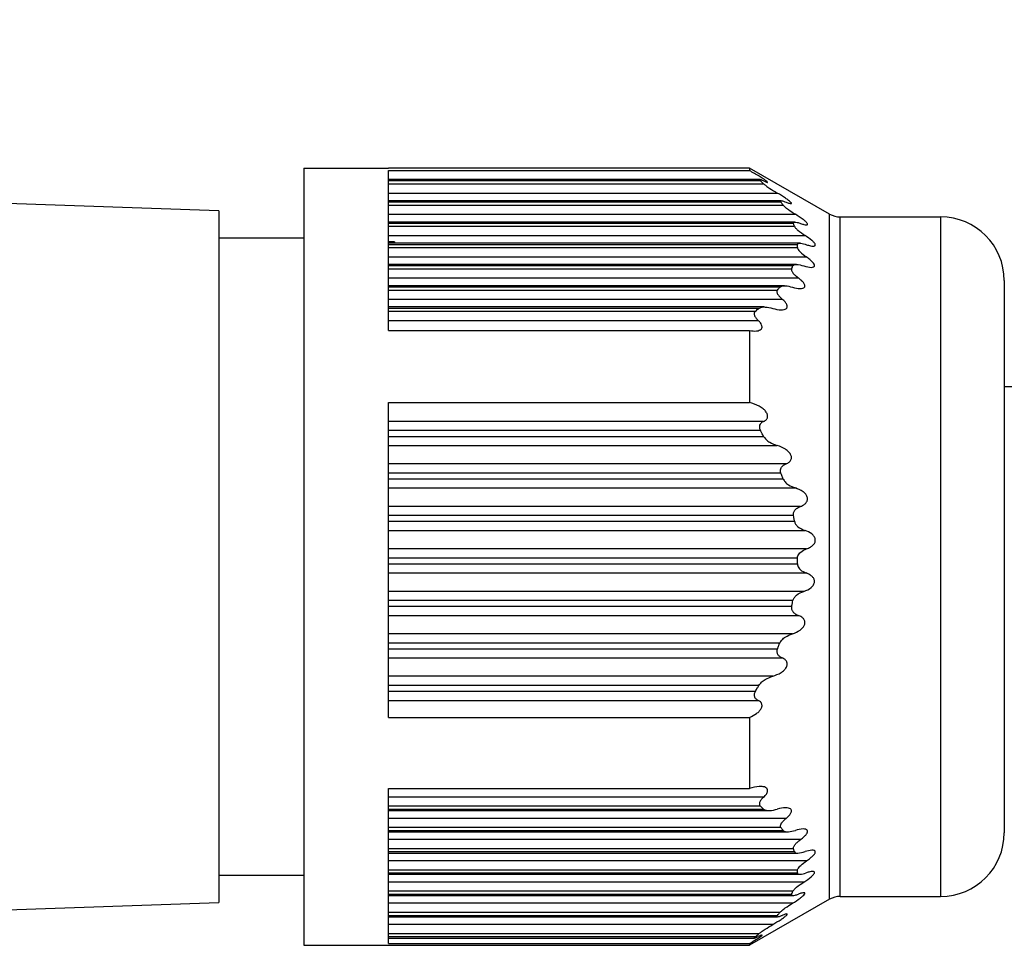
# Model space of a CAD drawing. Header units: millimetres. Extents: x -417 to 2302, y 446 to 879.
# Tile 5 of 31: x -89 to -66, y 625 to 647. Entities that reach past the tile are written whole.
import ezdxf

# ---------------------------------------------------------------- set-up
doc = ezdxf.new("R2010")
doc.units = ezdxf.units.MM

# ---------------------------------------------------------------- blocks, each defined once
blk = doc.blocks.new('Drawing View2')
at = {"color": 7, "linetype": 'Continuous', "lineweight": 25}
for p, q in [((-16.5, 13.148), (-14.5, 13.148)), ((-16.5, 13.148), (-16.5, -5.152)), ((-6, 13.148), (-14.5, 13.148)), ((-14.5, 13.087), (-6, 13.087)), ((-14.5, 9.321), (-14.5, 13.087)), ((-6, 13.148), (-6, 13.087)), ((-4.116, 12.065), (-6, 13.148)), ((-5.762, 12.877), (-14.5, 12.877)), ((-5.744, 12.843), (-14.5, 12.843)), ((-14.5, 12.776), (-5.669, 12.776)), ((-14.5, 12.56), (-5.346, 12.56)), ((-18.5, 12.137), (-25.607, 12.385)), ((-5.252, 12.377), (-14.5, 12.377)), ((-5.26, 12.343), (-14.5, 12.343)), ((-18.5, 12.137), (-18.5, -4.141)), ((-14.5, 12.276), (-5.209, 12.276)), ((-14.5, 12.06), (-4.921, 12.06)), ((-4.116, -4.068), (-4.116, 12.065)), ((-4.933, 11.877), (-14.5, 11.877)), ((-4.965, 11.843), (-14.5, 11.843)), ((-3.866, -4.002), (-3.866, 11.998)), ((-3.866, 11.998), (-1.5, 11.998)), ((-1.5, 11.998), (-1.5, -4.002)), ((-14.5, 11.776), (-4.94, 11.776)), ((-16.5, 11.498), (-18.5, 11.498)), ((-14.5, 11.56), (-4.692, 11.56)), ((-14.364, 11.411), (-14.5, 11.411)), ((-4.81, 11.377), (-14.5, 11.377)), ((-14.364, 11.411), (-14.362, 11.377)), ((-4.87, 11.343), (-14.5, 11.343)), ((-14.5, 11.276), (-4.872, 11.276)), ((-14.5, 11.06), (-4.667, 11.06)), ((-4.895, 10.877), (-14.5, 10.877)), ((-4.978, 10.843), (-14.5, 10.843)), ((-14.5, 10.776), (-5.008, 10.776)), ((-14.5, 10.56), (-4.85, 10.56)), ((0, 10.498), (0, -2.502)), ((-5.178, 10.377), (-14.5, 10.377)), ((-5.287, 10.343), (-14.5, 10.343)), ((-14.5, 10.276), (-5.342, 10.276)), ((-14.5, 10.06), (-5.231, 10.06)), ((-5.653, 9.877), (-14.5, 9.877)), ((-5.782, 9.843), (-14.5, 9.843)), ((-14.5, 9.776), (-5.862, 9.776)), ((-14.5, 9.56), (-5.796, 9.56)), ((-14.5, 9.321), (-6, 9.321)), ((-6, 9.321), (-6, 7.627)), ((-14.5, 7.627), (-6, 7.627)), ((-14.5, 0.214), (-14.5, 7.627)), ((-5.669, 7.182), (-14.5, 7.182)), ((-5.744, 6.965), (-14.5, 6.965)), ((-14.5, 6.831), (-5.669, 6.831)), ((-14.5, 6.615), (-5.346, 6.615)), ((-5.139, 6.182), (-14.5, 6.182)), ((-5.26, 5.965), (-14.5, 5.965)), ((-14.5, 5.831), (-5.209, 5.831)), ((-14.5, 5.615), (-4.921, 5.615)), ((-4.797, 5.182), (-14.5, 5.182)), ((-4.965, 4.965), (-14.5, 4.965)), ((-14.5, 4.831), (-4.94, 4.831)), ((-14.5, 4.615), (-4.692, 4.615)), ((-4.656, 4.182), (-14.5, 4.182)), ((-4.87, 3.965), (-14.5, 3.965)), ((-14.5, 3.831), (-4.872, 3.831)), ((-14.5, 3.615), (-4.667, 3.615)), ((-4.721, 3.182), (-14.5, 3.182)), ((-4.978, 2.965), (-14.5, 2.965)), ((-14.5, 2.831), (-5.008, 2.831)), ((-14.5, 2.615), (-4.85, 2.615)), ((-4.991, 2.182), (-14.5, 2.182)), ((-5.287, 1.965), (-14.5, 1.965)), ((-14.5, 1.831), (-5.342, 1.831)), ((-14.5, 1.615), (-5.231, 1.615)), ((-5.454, 1.182), (-14.5, 1.182)), ((-5.782, 0.965), (-14.5, 0.965)), ((-14.5, 0.831), (-5.862, 0.831)), ((-14.5, 0.615), (-5.796, 0.615)), ((-14.5, 0.214), (-6, 0.214)), ((-6, 0.214), (-6, -1.461)), ((-14.5, -1.461), (-6, -1.461)), ((-14.5, -5.108), (-14.5, -1.461)), ((-5.669, -1.663), (-14.5, -1.663)), ((-5.744, -1.879), (-14.5, -1.879)), ((-14.5, -1.946), (-5.669, -1.946)), ((-14.5, -1.98), (-5.544, -1.98)), ((-5.139, -2.163), (-14.5, -2.163)), ((-5.26, -2.379), (-14.5, -2.379)), ((-14.5, -2.446), (-5.209, -2.446)), ((-14.5, -2.48), (-5.105, -2.48)), ((-4.797, -2.663), (-14.5, -2.663)), ((-4.965, -2.879), (-14.5, -2.879)), ((-14.5, -2.946), (-4.94, -2.946)), ((-14.5, -2.98), (-4.862, -2.98)), ((-4.656, -3.163), (-14.5, -3.163)), ((-4.87, -3.379), (-14.5, -3.379)), ((-14.5, -3.446), (-4.872, -3.446)), ((-18.5, -3.502), (-16.5, -3.502)), ((-14.5, -3.48), (-4.818, -3.48)), ((-4.721, -3.663), (-14.5, -3.663)), ((-4.978, -3.879), (-14.5, -3.879)), ((-25.607, -4.389), (-18.5, -4.141)), ((-14.5, -3.946), (-5.008, -3.946)), ((-14.5, -3.98), (-4.982, -3.98)), ((-4.991, -4.163), (-14.5, -4.163)), ((-4.116, -4.068), (-6, -5.152)), ((-3.866, -4.002), (-1.5, -4.002)), ((-5.287, -4.379), (-14.5, -4.379)), ((-14.5, -4.446), (-5.342, -4.446)), ((-14.5, -4.48), (-5.341, -4.48)), ((-5.454, -4.663), (-14.5, -4.663)), ((-5.782, -4.879), (-14.5, -4.879)), ((-14.5, -4.946), (-5.862, -4.946)), ((-14.5, -4.98), (-5.885, -4.98)), ((-16.5, -5.152), (-14.5, -5.152)), ((-14.5, -5.108), (-6, -5.108)), ((-14.5, -5.152), (-6, -5.152)), ((-6, -5.108), (-6, -5.152))]:
    blk.add_line(p, q, dxfattribs=at)
for centre, radius, start, end in [((-3.866, 12.498), 0.5, 240.1011, 270), ((-1.5, 10.498), 1.5, 0, 90), ((-1.5, -2.502), 1.5, 270, 0), ((-3.866, -4.502), 0.5, 90, 119.8989)]:
    blk.add_arc(centre, radius, start, end, dxfattribs=at)
for points, knots in [([(348.5, 16.64), (345.68, 16.637), (340.316, 16.632), (332.685, 16.593), (325.88, 16.541), (319.897, 16.482), (314.731, 16.42), (310.301, 16.361), (304.09, 16.268), (295.723, 16.125), (275.626, 15.716), (235.846, 14.635), (184.933, 12.745), (132.25, 10.765), (98.416, 9.652), (75.091, 9.029), (62.666, 8.736), (53.192, 8.544), (46.225, 8.419), (41.019, 8.334), (34.734, 8.242), (27.365, 8.152), (18.904, 8.072), (9.661, 8.013), (3.238, 8.005), (0, 8)], [0, 0, 0, 0, 0.02427, 0.046153, 0.065668, 0.082828, 0.097644, 0.110127, 0.120946, 0.151096, 0.18214, 0.29392, 0.49353, 0.620555, 0.747578, 0.784838, 0.82134, 0.854526, 0.866378, 0.881305, 0.899328, 0.920463, 0.944725, 0.972137, 1, 1, 1, 1]), ([(-5.669, 12.843), (-5.645, 12.833), (-5.612, 12.818), (-5.585, 12.81), (-5.574, 12.809), (-5.573, 12.814), (-5.58, 12.823), (-5.597, 12.837), (-5.629, 12.861), (-5.688, 12.9), (-5.813, 12.979), (-5.923, 13.043), (-6, 13.087)], [0, 0, 0, 0, 0.124077, 0.173723, 0.222391, 0.265216, 0.309536, 0.357783, 0.411862, 0.522916, 0.665522, 1, 1, 1, 1]), ([(-5.669, 12.843), (-5.69, 12.852), (-5.728, 12.869), (-5.76, 12.878), (-5.77, 12.876), (-5.769, 12.869), (-5.761, 12.858), (-5.75, 12.848), (-5.744, 12.843)], [0, 0, 0, 0, 0.291619, 0.533428, 0.64911, 0.760416, 0.875022, 1, 1, 1, 1]), ([(-5.669, 12.776), (-5.683, 12.789), (-5.708, 12.811), (-5.733, 12.833), (-5.744, 12.843)], [0, 0, 0, 0, 0.557513, 1, 1, 1, 1]), ([(-5.669, 12.776), (-5.65, 12.761), (-5.609, 12.727), (-5.498, 12.651), (-5.406, 12.596), (-5.346, 12.56)], [0, 0, 0, 0, 0.230381, 0.498978, 1, 1, 1, 1]), ([(-5.139, 12.343), (-5.113, 12.333), (-5.068, 12.316), (-5.028, 12.308), (-5.014, 12.312), (-5.012, 12.319), (-5.018, 12.332), (-5.039, 12.353), (-5.084, 12.39), (-5.186, 12.463), (-5.28, 12.52), (-5.346, 12.56)], [0, 0, 0, 0, 0.139235, 0.245422, 0.294926, 0.342114, 0.389691, 0.440297, 0.547276, 0.682165, 1, 1, 1, 1]), ([(-5.26, 12.343), (-5.265, 12.351), (-5.275, 12.365), (-5.268, 12.377), (-5.243, 12.377), (-5.199, 12.366), (-5.16, 12.351), (-5.139, 12.343)], [0, 0, 0, 0, 0.1664453, 0.3283186, 0.502383, 0.735191, 1, 1, 1, 1]), ([(-5.209, 12.276), (-5.219, 12.289), (-5.235, 12.311), (-5.253, 12.333), (-5.26, 12.343)], [0, 0, 0, 0, 0.558026, 1, 1, 1, 1]), ([(-5.209, 12.276), (-5.195, 12.261), (-5.164, 12.227), (-5.063, 12.15), (-4.977, 12.095), (-4.921, 12.06)], [0, 0, 0, 0, 0.226258, 0.493855, 1, 1, 1, 1]), ([(-4.797, 11.843), (-4.77, 11.834), (-4.721, 11.817), (-4.671, 11.808), (-4.646, 11.811), (-4.635, 11.817), (-4.633, 11.829), (-4.64, 11.845), (-4.656, 11.864), (-4.686, 11.896), (-4.771, 11.964), (-4.859, 12.02), (-4.921, 12.06)], [0, 0, 0, 0, 0.14378, 0.257374, 0.312767, 0.363086, 0.41077, 0.458663, 0.511564, 0.567308, 0.692908, 1, 1, 1, 1]), ([(-4.965, 11.843), (-4.966, 11.848), (-4.969, 11.859), (-4.964, 11.869), (-4.952, 11.876), (-4.925, 11.878), (-4.874, 11.869), (-4.824, 11.853), (-4.797, 11.843)], [0, 0, 0, 0, 0.101041, 0.203349, 0.311717, 0.430206, 0.68207, 1, 1, 1, 1]), ([(-4.94, 11.776), (-4.945, 11.789), (-4.952, 11.811), (-4.961, 11.833), (-4.965, 11.843)], [0, 0, 0, 0, 0.558428, 1, 1, 1, 1]), ([(-4.94, 11.776), (-4.938, 11.77), (-4.932, 11.757), (-4.907, 11.726), (-4.834, 11.655), (-4.751, 11.599), (-4.692, 11.56)], [0, 0, 0, 0, 0.095207, 0.195971, 0.430437, 1, 1, 1, 1]), ([(-4.87, 11.343), (-4.868, 11.351), (-4.864, 11.367), (-4.835, 11.377), (-4.771, 11.378), (-4.705, 11.358), (-4.656, 11.343)], [0, 0, 0, 0, 0.146904, 0.308017, 0.489413, 1, 1, 1, 1]), ([(-4.656, 11.343), (-4.624, 11.333), (-4.568, 11.316), (-4.507, 11.308), (-4.473, 11.312), (-4.456, 11.32), (-4.45, 11.333), (-4.452, 11.351), (-4.463, 11.371), (-4.487, 11.401), (-4.557, 11.469), (-4.636, 11.522), (-4.692, 11.56)], [0, 0, 0, 0, 0.162618, 0.28994, 0.355094, 0.407481, 0.459515, 0.511046, 0.554621, 0.603328, 0.720798, 1, 1, 1, 1]), ([(-4.872, 11.276), (-4.872, 11.289), (-4.87, 11.311), (-4.87, 11.333), (-4.87, 11.343)], [0, 0, 0, 0, 0.560266, 1, 1, 1, 1]), ([(-4.872, 11.276), (-4.871, 11.267), (-4.869, 11.247), (-4.842, 11.208), (-4.781, 11.142), (-4.716, 11.095), (-4.667, 11.06)], [0, 0, 0, 0, 0.147683, 0.308373, 0.489419, 1, 1, 1, 1]), ([(-4.721, 10.843), (-4.66, 10.826), (-4.575, 10.803), (-4.498, 10.813), (-4.477, 10.831), (-4.47, 10.848), (-4.472, 10.867), (-4.485, 10.895), (-4.519, 10.939), (-4.583, 10.999), (-4.637, 11.038), (-4.667, 11.06)], [0, 0, 0, 0, 0.3070425, 0.4306571, 0.4859215, 0.5379417, 0.5777728, 0.6203039, 0.7193644, 0.8444602, 1, 1, 1, 1]), ([(-5.008, 10.776), (-5.01, 10.77), (-5.014, 10.758), (-5.01, 10.736), (-4.999, 10.71), (-4.974, 10.671), (-4.925, 10.618), (-4.876, 10.58), (-4.85, 10.56)], [0, 0, 0, 0, 0.104249, 0.206454, 0.313421, 0.431139, 0.690593, 1, 1, 1, 1]), ([(-5.008, 10.776), (-5.002, 10.789), (-4.992, 10.811), (-4.983, 10.833), (-4.978, 10.843)], [0, 0, 0, 0, 0.561072, 1, 1, 1, 1]), ([(-4.978, 10.843), (-4.975, 10.848), (-4.969, 10.859), (-4.942, 10.874), (-4.866, 10.883), (-4.781, 10.859), (-4.721, 10.843)], [0, 0, 0, 0, 0.091717, 0.192524, 0.430858, 1, 1, 1, 1]), ([(-4.991, 10.343), (-4.928, 10.327), (-4.839, 10.304), (-4.743, 10.313), (-4.706, 10.333), (-4.694, 10.358), (-4.694, 10.381), (-4.703, 10.408), (-4.726, 10.446), (-4.775, 10.5), (-4.823, 10.538), (-4.85, 10.56)], [0, 0, 0, 0, 0.309571, 0.436579, 0.545813, 0.593785, 0.640981, 0.690214, 0.743978, 0.856754, 1, 1, 1, 1]), ([(-5.342, 10.276), (-5.347, 10.27), (-5.355, 10.259), (-5.358, 10.236), (-5.353, 10.21), (-5.336, 10.171), (-5.296, 10.117), (-5.254, 10.08), (-5.231, 10.06)], [0, 0, 0, 0, 0.115465, 0.224046, 0.333104, 0.449912, 0.699437, 1, 1, 1, 1]), ([(-5.342, 10.276), (-5.332, 10.289), (-5.313, 10.311), (-5.295, 10.333), (-5.287, 10.343)], [0, 0, 0, 0, 0.562317, 1, 1, 1, 1]), ([(-5.287, 10.343), (-5.271, 10.354), (-5.238, 10.377), (-5.135, 10.379), (-5.048, 10.357), (-4.991, 10.343)], [0, 0, 0, 0, 0.227055, 0.494854, 1, 1, 1, 1]), ([(-5.454, 9.843), (-5.387, 9.827), (-5.293, 9.804), (-5.186, 9.813), (-5.139, 9.832), (-5.117, 9.858), (-5.11, 9.881), (-5.112, 9.908), (-5.127, 9.947), (-5.165, 10.002), (-5.207, 10.039), (-5.231, 10.06)], [0, 0, 0, 0, 0.320598, 0.451502, 0.569608, 0.621553, 0.670236, 0.71852, 0.769336, 0.871321, 1, 1, 1, 1]), ([(-5.862, 9.776), (-5.868, 9.77), (-5.88, 9.759), (-5.89, 9.736), (-5.892, 9.711), (-5.886, 9.682), (-5.873, 9.652), (-5.845, 9.609), (-5.816, 9.58), (-5.796, 9.56)], [0, 0, 0, 0, 0.1269838, 0.2428947, 0.3546143, 0.4697747, 0.5862974, 0.7108808, 1, 1, 1, 1]), ([(-5.862, 9.776), (-5.847, 9.789), (-5.82, 9.811), (-5.794, 9.833), (-5.782, 9.843)], [0, 0, 0, 0, 0.562421, 1, 1, 1, 1]), ([(-5.782, 9.843), (-5.763, 9.854), (-5.72, 9.877), (-5.607, 9.88), (-5.514, 9.857), (-5.454, 9.843)], [0, 0, 0, 0, 0.231212, 0.500004, 1, 1, 1, 1]), ([(-6, 9.321), (-5.943, 9.314), (-5.862, 9.304), (-5.771, 9.323), (-5.732, 9.348), (-5.713, 9.374), (-5.705, 9.397), (-5.706, 9.422), (-5.716, 9.458), (-5.744, 9.508), (-5.777, 9.541), (-5.796, 9.56)], [0, 0, 0, 0, 0.317831, 0.45481, 0.570714, 0.626552, 0.67536, 0.723812, 0.777336, 0.876184, 1, 1, 1, 1]), ([(-5.669, 7.182), (-5.645, 7.195), (-5.612, 7.213), (-5.585, 7.253), (-5.574, 7.284), (-5.573, 7.318), (-5.58, 7.352), (-5.597, 7.387), (-5.629, 7.433), (-5.688, 7.488), (-5.813, 7.571), (-5.923, 7.604), (-6, 7.627)], [0, 0, 0, 0, 0.124077, 0.173723, 0.222391, 0.265216, 0.309536, 0.357783, 0.411862, 0.522916, 0.665522, 1, 1, 1, 1]), ([(-5.669, 7.182), (-5.69, 7.171), (-5.728, 7.15), (-5.76, 7.105), (-5.77, 7.064), (-5.769, 7.031), (-5.761, 6.998), (-5.75, 6.976), (-5.744, 6.965)], [0, 0, 0, 0, 0.291619, 0.533428, 0.64911, 0.760416, 0.875022, 1, 1, 1, 1]), ([(-5.669, 6.831), (-5.683, 6.856), (-5.708, 6.901), (-5.733, 6.946), (-5.744, 6.965)], [0, 0, 0, 0, 0.557513, 1, 1, 1, 1]), ([(-5.669, 6.831), (-5.65, 6.805), (-5.609, 6.748), (-5.498, 6.67), (-5.406, 6.637), (-5.346, 6.615)], [0, 0, 0, 0, 0.230381, 0.498978, 1, 1, 1, 1]), ([(-5.139, 6.182), (-5.113, 6.194), (-5.068, 6.215), (-5.028, 6.264), (-5.014, 6.307), (-5.012, 6.34), (-5.018, 6.375), (-5.039, 6.42), (-5.084, 6.475), (-5.186, 6.557), (-5.28, 6.591), (-5.346, 6.615)], [0, 0, 0, 0, 0.139235, 0.245422, 0.294926, 0.342114, 0.389691, 0.440297, 0.547276, 0.682165, 1, 1, 1, 1]), ([(-5.26, 5.965), (-5.265, 5.982), (-5.275, 6.015), (-5.268, 6.066), (-5.243, 6.113), (-5.199, 6.154), (-5.16, 6.172), (-5.139, 6.182)], [0, 0, 0, 0, 0.166445, 0.328319, 0.502383, 0.735191, 1, 1, 1, 1]), ([(-5.209, 5.831), (-5.219, 5.856), (-5.235, 5.901), (-5.253, 5.946), (-5.26, 5.965)], [0, 0, 0, 0, 0.558026, 1, 1, 1, 1]), ([(-5.209, 5.831), (-5.195, 5.805), (-5.164, 5.748), (-5.063, 5.669), (-4.977, 5.636), (-4.921, 5.615)], [0, 0, 0, 0, 0.226258, 0.493855, 1, 1, 1, 1]), ([(-4.797, 5.182), (-4.77, 5.194), (-4.721, 5.214), (-4.671, 5.259), (-4.646, 5.3), (-4.635, 5.333), (-4.633, 5.368), (-4.64, 5.403), (-4.656, 5.437), (-4.686, 5.483), (-4.771, 5.558), (-4.859, 5.591), (-4.921, 5.615)], [0, 0, 0, 0, 0.14378, 0.257374, 0.312767, 0.363086, 0.41077, 0.458663, 0.511564, 0.567308, 0.692908, 1, 1, 1, 1]), ([(-4.965, 4.965), (-4.966, 4.976), (-4.969, 4.998), (-4.964, 5.032), (-4.952, 5.064), (-4.925, 5.104), (-4.874, 5.149), (-4.824, 5.17), (-4.797, 5.182)], [0, 0, 0, 0, 0.101041, 0.203349, 0.311717, 0.430206, 0.68207, 1, 1, 1, 1]), ([(-4.94, 4.831), (-4.945, 4.856), (-4.952, 4.901), (-4.961, 4.946), (-4.965, 4.965)], [0, 0, 0, 0, 0.558428, 1, 1, 1, 1]), ([(-4.94, 4.831), (-4.938, 4.82), (-4.932, 4.796), (-4.907, 4.75), (-4.834, 4.671), (-4.751, 4.638), (-4.692, 4.615)], [0, 0, 0, 0, 0.095207, 0.195971, 0.430437, 1, 1, 1, 1]), ([(-4.656, 4.182), (-4.624, 4.194), (-4.568, 4.216), (-4.507, 4.264), (-4.473, 4.307), (-4.456, 4.342), (-4.45, 4.379), (-4.452, 4.414), (-4.463, 4.446), (-4.487, 4.489), (-4.557, 4.562), (-4.636, 4.593), (-4.692, 4.615)], [0, 0, 0, 0, 0.162618, 0.28994, 0.355094, 0.407481, 0.459515, 0.511046, 0.554621, 0.603328, 0.720798, 1, 1, 1, 1]), ([(-4.87, 3.965), (-4.868, 3.983), (-4.864, 4.019), (-4.835, 4.067), (-4.771, 4.134), (-4.705, 4.162), (-4.656, 4.182)], [0, 0, 0, 0, 0.1469039, 0.3080173, 0.4894131, 1, 1, 1, 1]), ([(-4.872, 3.831), (-4.872, 3.856), (-4.87, 3.901), (-4.87, 3.946), (-4.87, 3.965)], [0, 0, 0, 0, 0.560266, 1, 1, 1, 1]), ([(-4.872, 3.831), (-4.871, 3.814), (-4.869, 3.779), (-4.842, 3.73), (-4.781, 3.662), (-4.716, 3.635), (-4.667, 3.615)], [0, 0, 0, 0, 0.147683, 0.308373, 0.489419, 1, 1, 1, 1]), ([(-4.721, 3.182), (-4.66, 3.206), (-4.575, 3.24), (-4.498, 3.323), (-4.477, 3.374), (-4.47, 3.408), (-4.472, 3.44), (-4.485, 3.481), (-4.519, 3.53), (-4.583, 3.581), (-4.637, 3.603), (-4.667, 3.615)], [0, 0, 0, 0, 0.307042, 0.430657, 0.485921, 0.537942, 0.577773, 0.620304, 0.719364, 0.84446, 1, 1, 1, 1]), ([(-4.978, 2.965), (-4.975, 2.976), (-4.969, 3), (-4.942, 3.046), (-4.866, 3.125), (-4.781, 3.158), (-4.721, 3.182)], [0, 0, 0, 0, 0.091717, 0.192524, 0.430858, 1, 1, 1, 1]), ([(-5.008, 2.831), (-5.01, 2.82), (-5.014, 2.798), (-5.01, 2.765), (-4.999, 2.733), (-4.974, 2.692), (-4.925, 2.647), (-4.876, 2.626), (-4.85, 2.615)], [0, 0, 0, 0, 0.104249, 0.206454, 0.313421, 0.431139, 0.690593, 1, 1, 1, 1]), ([(-5.008, 2.831), (-5.002, 2.856), (-4.992, 2.901), (-4.983, 2.946), (-4.978, 2.965)], [0, 0, 0, 0, 0.561072, 1, 1, 1, 1]), ([(-4.991, 2.182), (-4.928, 2.206), (-4.839, 2.239), (-4.743, 2.321), (-4.706, 2.38), (-4.694, 2.428), (-4.694, 2.462), (-4.703, 2.495), (-4.726, 2.537), (-4.775, 2.582), (-4.823, 2.603), (-4.85, 2.615)], [0, 0, 0, 0, 0.3095707, 0.4365787, 0.5458126, 0.5937847, 0.6409808, 0.6902139, 0.7439782, 0.8567542, 1, 1, 1, 1]), ([(-5.287, 1.965), (-5.271, 1.992), (-5.238, 2.049), (-5.135, 2.128), (-5.048, 2.16), (-4.991, 2.182)], [0, 0, 0, 0, 0.227055, 0.494854, 1, 1, 1, 1]), ([(-5.342, 1.831), (-5.332, 1.856), (-5.313, 1.901), (-5.295, 1.946), (-5.287, 1.965)], [0, 0, 0, 0, 0.562317, 1, 1, 1, 1]), ([(-5.342, 1.831), (-5.347, 1.82), (-5.355, 1.799), (-5.358, 1.765), (-5.353, 1.733), (-5.336, 1.692), (-5.296, 1.647), (-5.254, 1.626), (-5.231, 1.615)], [0, 0, 0, 0, 0.115465, 0.224046, 0.333104, 0.449912, 0.699437, 1, 1, 1, 1]), ([(-5.454, 1.182), (-5.387, 1.206), (-5.293, 1.241), (-5.186, 1.321), (-5.139, 1.378), (-5.117, 1.426), (-5.11, 1.461), (-5.112, 1.496), (-5.127, 1.537), (-5.165, 1.583), (-5.207, 1.603), (-5.231, 1.615)], [0, 0, 0, 0, 0.320598, 0.451502, 0.569608, 0.621553, 0.670236, 0.71852, 0.769336, 0.871321, 1, 1, 1, 1]), ([(-5.782, 0.965), (-5.763, 0.992), (-5.72, 1.048), (-5.607, 1.126), (-5.514, 1.16), (-5.454, 1.182)], [0, 0, 0, 0, 0.2312123, 0.500004, 1, 1, 1, 1]), ([(-5.862, 0.831), (-5.847, 0.856), (-5.82, 0.901), (-5.794, 0.946), (-5.782, 0.965)], [0, 0, 0, 0, 0.562421, 1, 1, 1, 1]), ([(-5.862, 0.831), (-5.868, 0.82), (-5.88, 0.799), (-5.89, 0.766), (-5.892, 0.733), (-5.886, 0.703), (-5.873, 0.676), (-5.845, 0.642), (-5.816, 0.626), (-5.796, 0.615)], [0, 0, 0, 0, 0.1269838, 0.2428947, 0.3546143, 0.4697747, 0.5862974, 0.7108808, 1, 1, 1, 1]), ([(-6, 0.214), (-5.943, 0.241), (-5.862, 0.28), (-5.771, 0.357), (-5.732, 0.41), (-5.713, 0.452), (-5.705, 0.482), (-5.706, 0.511), (-5.716, 0.547), (-5.744, 0.587), (-5.777, 0.605), (-5.796, 0.615)], [0, 0, 0, 0, 0.317831, 0.45481, 0.570714, 0.626552, 0.67536, 0.723812, 0.777336, 0.876184, 1, 1, 1, 1]), ([(-5.669, -1.663), (-5.645, -1.64), (-5.612, -1.607), (-5.585, -1.558), (-5.574, -1.526), (-5.573, -1.498), (-5.58, -1.473), (-5.597, -1.452), (-5.629, -1.429), (-5.688, -1.413), (-5.813, -1.409), (-5.923, -1.44), (-6, -1.461)], [0, 0, 0, 0, 0.124077, 0.173723, 0.222391, 0.265216, 0.309536, 0.357783, 0.411862, 0.522916, 0.665522, 1, 1, 1, 1]), ([(-5.669, -1.663), (-5.69, -1.683), (-5.728, -1.72), (-5.76, -1.775), (-5.77, -1.814), (-5.769, -1.84), (-5.761, -1.862), (-5.75, -1.873), (-5.744, -1.879)], [0, 0, 0, 0, 0.291619, 0.533428, 0.64911, 0.760416, 0.875022, 1, 1, 1, 1]), ([(-5.669, -1.946), (-5.683, -1.934), (-5.708, -1.911), (-5.733, -1.889), (-5.744, -1.879)], [0, 0, 0, 0, 0.557513, 1, 1, 1, 1]), ([(-5.669, -1.946), (-5.65, -1.957), (-5.609, -1.98), (-5.498, -1.983), (-5.406, -1.961), (-5.346, -1.946)], [0, 0, 0, 0, 0.230381, 0.498978, 1, 1, 1, 1]), ([(-5.139, -2.163), (-5.113, -2.141), (-5.068, -2.102), (-5.028, -2.045), (-5.014, -2.007), (-5.012, -1.981), (-5.018, -1.958), (-5.039, -1.935), (-5.084, -1.916), (-5.186, -1.907), (-5.28, -1.93), (-5.346, -1.946)], [0, 0, 0, 0, 0.139235, 0.245422, 0.294926, 0.342114, 0.389691, 0.440297, 0.547276, 0.682165, 1, 1, 1, 1]), ([(-5.26, -2.379), (-5.265, -2.37), (-5.275, -2.352), (-5.268, -2.313), (-5.243, -2.266), (-5.199, -2.214), (-5.16, -2.181), (-5.139, -2.163)], [0, 0, 0, 0, 0.166445, 0.328319, 0.502383, 0.735191, 1, 1, 1, 1]), ([(-5.209, -2.446), (-5.219, -2.434), (-5.235, -2.411), (-5.253, -2.389), (-5.26, -2.379)], [0, 0, 0, 0, 0.558026, 1, 1, 1, 1]), ([(-5.209, -2.446), (-5.195, -2.457), (-5.164, -2.481), (-5.063, -2.482), (-4.977, -2.461), (-4.921, -2.446)], [0, 0, 0, 0, 0.226258, 0.493855, 1, 1, 1, 1]), ([(-4.797, -2.663), (-4.77, -2.642), (-4.721, -2.604), (-4.671, -2.551), (-4.646, -2.512), (-4.635, -2.486), (-4.633, -2.462), (-4.64, -2.443), (-4.656, -2.429), (-4.686, -2.415), (-4.771, -2.408), (-4.859, -2.43), (-4.921, -2.446)], [0, 0, 0, 0, 0.1437799, 0.2573737, 0.3127668, 0.3630857, 0.4107698, 0.4586628, 0.5115639, 0.5673082, 0.6929085, 1, 1, 1, 1]), ([(-4.965, -2.879), (-4.966, -2.873), (-4.969, -2.862), (-4.964, -2.839), (-4.952, -2.813), (-4.925, -2.775), (-4.874, -2.722), (-4.824, -2.684), (-4.797, -2.663)], [0, 0, 0, 0, 0.101041, 0.203349, 0.311717, 0.430206, 0.68207, 1, 1, 1, 1]), ([(-4.94, -2.946), (-4.945, -2.934), (-4.952, -2.911), (-4.961, -2.889), (-4.965, -2.879)], [0, 0, 0, 0, 0.558428, 1, 1, 1, 1]), ([(-4.94, -2.946), (-4.938, -2.952), (-4.932, -2.963), (-4.907, -2.977), (-4.834, -2.986), (-4.751, -2.963), (-4.692, -2.946)], [0, 0, 0, 0, 0.095207, 0.195971, 0.430437, 1, 1, 1, 1]), ([(-4.656, -3.163), (-4.624, -3.141), (-4.568, -3.101), (-4.507, -3.045), (-4.473, -3.006), (-4.456, -2.979), (-4.45, -2.956), (-4.452, -2.938), (-4.463, -2.926), (-4.487, -2.914), (-4.557, -2.909), (-4.636, -2.931), (-4.692, -2.946)], [0, 0, 0, 0, 0.162618, 0.28994, 0.355094, 0.407481, 0.459515, 0.511046, 0.554621, 0.603328, 0.720798, 1, 1, 1, 1]), ([(-4.87, -3.379), (-4.868, -3.37), (-4.864, -3.35), (-4.835, -3.311), (-4.771, -3.245), (-4.705, -3.198), (-4.656, -3.163)], [0, 0, 0, 0, 0.146904, 0.308017, 0.489413, 1, 1, 1, 1]), ([(-4.872, -3.446), (-4.872, -3.434), (-4.87, -3.411), (-4.87, -3.389), (-4.87, -3.379)], [0, 0, 0, 0, 0.560266, 1, 1, 1, 1]), ([(-4.872, -3.446), (-4.871, -3.454), (-4.869, -3.47), (-4.842, -3.48), (-4.781, -3.481), (-4.716, -3.461), (-4.667, -3.446)], [0, 0, 0, 0, 0.147683, 0.308373, 0.489419, 1, 1, 1, 1]), ([(-4.721, -3.663), (-4.66, -3.622), (-4.575, -3.564), (-4.498, -3.492), (-4.477, -3.459), (-4.47, -3.441), (-4.472, -3.428), (-4.485, -3.416), (-4.519, -3.41), (-4.583, -3.42), (-4.637, -3.437), (-4.667, -3.446)], [0, 0, 0, 0, 0.307042, 0.430657, 0.485921, 0.537942, 0.577773, 0.620304, 0.719364, 0.84446, 1, 1, 1, 1]), ([(-4.978, -3.879), (-4.975, -3.873), (-4.969, -3.861), (-4.942, -3.829), (-4.866, -3.759), (-4.781, -3.703), (-4.721, -3.663)], [0, 0, 0, 0, 0.091717, 0.192524, 0.430858, 1, 1, 1, 1]), ([(-5.008, -3.946), (-5.002, -3.934), (-4.992, -3.912), (-4.983, -3.889), (-4.978, -3.879)], [0, 0, 0, 0, 0.561072, 1, 1, 1, 1]), ([(-4.991, -4.163), (-4.928, -4.123), (-4.839, -4.067), (-4.743, -3.993), (-4.706, -3.954), (-4.694, -3.933), (-4.694, -3.921), (-4.703, -3.914), (-4.726, -3.911), (-4.775, -3.92), (-4.823, -3.937), (-4.85, -3.946)], [0, 0, 0, 0, 0.309571, 0.436579, 0.545813, 0.593785, 0.640981, 0.690214, 0.743978, 0.856754, 1, 1, 1, 1]), ([(-5.287, -4.379), (-5.271, -4.364), (-5.238, -4.33), (-5.135, -4.253), (-5.048, -4.199), (-4.991, -4.163)], [0, 0, 0, 0, 0.227055, 0.494854, 1, 1, 1, 1]), ([(-5.008, -3.946), (-5.01, -3.952), (-5.014, -3.962), (-5.01, -3.973), (-4.999, -3.979), (-4.974, -3.981), (-4.925, -3.973), (-4.876, -3.956), (-4.85, -3.946)], [0, 0, 0, 0, 0.104249, 0.206454, 0.313421, 0.431139, 0.690593, 1, 1, 1, 1]), ([(-5.342, -4.446), (-5.332, -4.434), (-5.313, -4.412), (-5.295, -4.389), (-5.287, -4.379)], [0, 0, 0, 0, 0.562317, 1, 1, 1, 1]), ([(-5.454, -4.663), (-5.387, -4.622), (-5.293, -4.566), (-5.186, -4.493), (-5.139, -4.455), (-5.117, -4.433), (-5.11, -4.421), (-5.112, -4.414), (-5.127, -4.411), (-5.165, -4.42), (-5.207, -4.437), (-5.231, -4.446)], [0, 0, 0, 0, 0.320598, 0.451502, 0.569608, 0.621553, 0.670236, 0.71852, 0.769336, 0.871321, 1, 1, 1, 1]), ([(-5.342, -4.446), (-5.347, -4.452), (-5.355, -4.462), (-5.358, -4.473), (-5.353, -4.479), (-5.336, -4.481), (-5.296, -4.472), (-5.254, -4.456), (-5.231, -4.446)], [0, 0, 0, 0, 0.115465, 0.224046, 0.333104, 0.449912, 0.699437, 1, 1, 1, 1]), ([(-5.782, -4.879), (-5.763, -4.864), (-5.72, -4.831), (-5.607, -4.755), (-5.514, -4.699), (-5.454, -4.663)], [0, 0, 0, 0, 0.231212, 0.500004, 1, 1, 1, 1]), ([(-6, -5.108), (-5.943, -5.074), (-5.862, -5.025), (-5.771, -4.968), (-5.732, -4.94), (-5.713, -4.924), (-5.705, -4.916), (-5.706, -4.913), (-5.716, -4.913), (-5.744, -4.923), (-5.777, -4.938), (-5.796, -4.946)], [0, 0, 0, 0, 0.317831, 0.45481, 0.570714, 0.626552, 0.67536, 0.723812, 0.777336, 0.876184, 1, 1, 1, 1]), ([(-5.862, -4.946), (-5.868, -4.952), (-5.88, -4.961), (-5.89, -4.972), (-5.892, -4.979), (-5.886, -4.981), (-5.873, -4.978), (-5.845, -4.969), (-5.816, -4.956), (-5.796, -4.946)], [0, 0, 0, 0, 0.126984, 0.242895, 0.354614, 0.469775, 0.586297, 0.710881, 1, 1, 1, 1]), ([(-5.862, -4.946), (-5.847, -4.934), (-5.82, -4.912), (-5.794, -4.889), (-5.782, -4.879)], [0, 0, 0, 0, 0.562421, 1, 1, 1, 1])]:
    blk.add_open_spline(points, degree=3, knots=knots, dxfattribs=at)

msp = doc.modelspace()

# ---------------------------------------------------------------- block references
at = {"color": 7, "linetype": 'Continuous', "lineweight": 25}
msp.add_blockref('Drawing View2', (-65.531, 629.983), dxfattribs=at)

doc.saveas('drawing.dxf')
